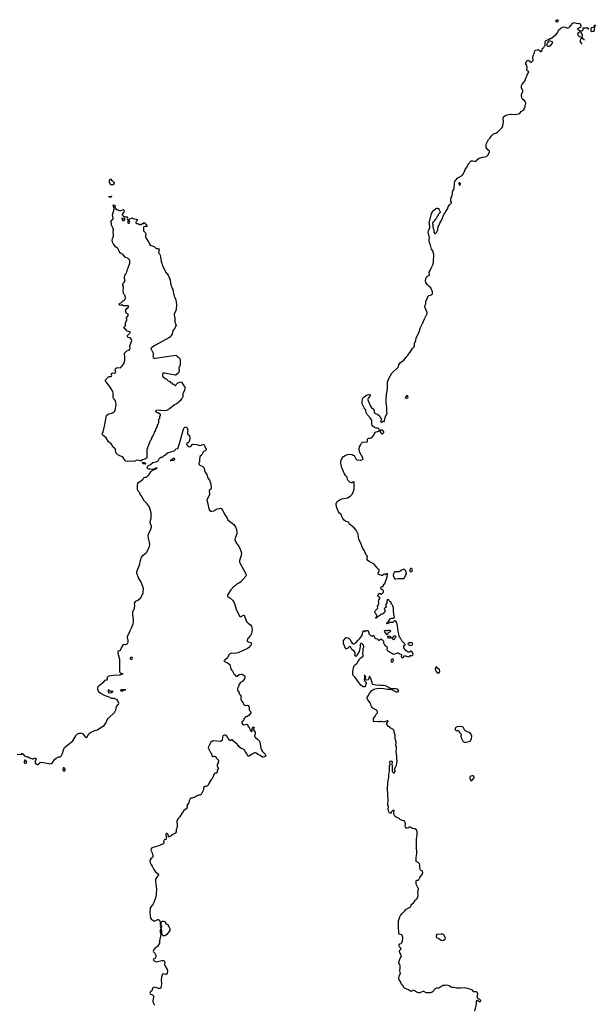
# Model space of a CAD drawing. Header units: inches. Extents: x 1793664 to 1898134, y 335751 to 468181.
# Tile 20 of 33: x 1883633 to 1898134, y 376170 to 400965. Entities that reach past the tile are written whole.
import ezdxf

# ---------------------------------------------------------------- set-up
doc = ezdxf.new("R2010")
doc.units = ezdxf.units.IN
doc.header["$MEASUREMENT"] = 0
for name, color, linetype in [('B8387', 7, 'Continuous'), ('B8388', 7, 'Continuous'), ('B8389', 7, 'Continuous'), ('B8397', 7, 'Continuous'), ('B8398', 7, 'Continuous'), ('B8399', 7, 'Continuous'), ('B8490', 7, 'Continuous')]:
    doc.layers.add(name, color=color, linetype=linetype)

msp = doc.modelspace()

# ---------------------------------------------------------------- linework, layer by layer
at = {"layer": 'B8387', "color": 6, "elevation": 200}
msp.add_lwpolyline([(1886961, 380000), (1886968, 379988), (1886991, 379910), (1886987, 379890), (1886975, 379870), (1886936, 379830), (1886915, 379790), (1886910, 379770), (1886917, 379737), (1886938, 379698), (1886972, 379652), (1887010, 379561), (1887056, 379510), (1887131, 379450), (1887130, 379430), (1887069, 379350), (1887058, 379322), (1887054, 379270), (1887062, 379190), (1887073, 379130), (1887076, 379076), (1887074, 378946), (1887061, 378879), (1887013, 378730), (1886997, 378703), (1886944, 378636), (1886924, 378590), (1886908, 378490), (1886919, 378390), (1886927, 378353), (1886937, 378330), (1886951, 378310), (1886985, 378285), (1887010, 378276), (1887046, 378274), (1887110, 378306), (1887130, 378303), (1887146, 378290), (1887161, 378270), (1887174, 378230), (1887174, 378190), (1887182, 378170), (1887171, 378149), (1887185, 378090), (1887183, 378057), (1887170, 378034), (1887168, 378010), (1887170, 377987), (1887184, 377964), (1887187, 377930), (1887154, 377770), (1887153, 377710), (1887133, 377670), (1887103, 377630), (1887081, 377610), (1887045, 377590), (1887012, 377548), (1887004, 377530), (1886998, 377510), (1887006, 377490), (1887039, 377459), (1887050, 377444), (1887067, 377390), (1887066, 377370), (1887056, 377344), (1887035, 377325), (1887007, 377310), (1886998, 377290), (1887030, 377256), (1887050, 377245), (1887070, 377242), (1887210, 377275), (1887250, 377271), (1887270, 377262), (1887283, 377250), (1887290, 377230), (1887283, 377170), (1887286, 377150), (1887350, 377050), (1887357, 377010), (1887350, 376954), (1887333, 376927), (1887310, 376922), (1887270, 376933), (1887246, 376934), (1887234, 376926), (1887224, 376910), (1887207, 376850), (1887200, 376790), (1887203, 376690), (1887190, 376589), (1887170, 376569), (1887130, 376567), (1887050, 376599), (1887010, 376591), (1886979, 376570), (1886969, 376550), (1886958, 376510), (1886930, 376489), (1886919, 376470), (1886913, 376450), (1886921, 376430), (1886982, 376410), (1887006, 376386), (1887006, 376350), (1886994, 376306), (1886985, 376250), (1886988, 376230), (1887010, 376179), (1887028, 376150)], dxfattribs=at)
msp.add_lwpolyline([(1887290, 377894), (1887250, 377895), (1887229, 377910), (1887217, 377950), (1887212, 378012), (1887199, 378070), (1887214, 378130), (1887209, 378150), (1887195, 378170), (1887195, 378225), (1887210, 378252), (1887230, 378265), (1887264, 378264), (1887294, 378250), (1887318, 378198), (1887350, 378192), (1887371, 378171), (1887372, 378150), (1887402, 378110), (1887417, 378077), (1887416, 378030), (1887336, 377930), (1887310, 377905)], close=True, dxfattribs=at)
at = {"layer": 'B8388', "color": 6, "elevation": 200}
for points in [[(1883566, 382466), (1883670, 382462), (1883686, 382470), (1883686, 382490), (1883690, 382494), (1883698, 382478), (1883710, 382474), (1883751, 382431), (1883770, 382418), (1883810, 382405), (1883850, 382405), (1883890, 382378), (1883950, 382351), (1883970, 382351), (1884009, 382371), (1884034, 382370), (1884044, 382364), (1884051, 382351), (1884023, 382297), (1884019, 382270), (1884024, 382250), (1884037, 382230), (1884070, 382205), (1884092, 382208), (1884150, 382259), (1884170, 382266), (1884275, 382255), (1884414, 382226), (1884450, 382245), (1884470, 382265), (1884520, 382340), (1884549, 382370), (1884610, 382398), (1884650, 382402), (1884686, 382434), (1884713, 382487), (1884733, 382567), (1884766, 382634), (1884972, 382808), (1884994, 382850), (1885049, 382930), (1885054, 382946), (1885090, 382982), (1885130, 382996), (1885190, 382998), (1885210, 382992), (1885224, 382984), (1885245, 382950), (1885290, 382901), (1885310, 382891), (1885330, 382906), (1885377, 382983), (1885421, 383019), (1885503, 383057), (1885590, 383084), (1885664, 383136), (1885764, 383190), (1885810, 383265), (1885838, 383330), (1885863, 383370), (1885900, 383410), (1885996, 383490), (1886020, 383520), (1886052, 383588), (1886066, 383610), (1886072, 383630), (1886066, 383650), (1886072, 383670), (1886126, 383730), (1886129, 383750), (1886109, 383810), (1886090, 383835), (1886057, 383857), (1886010, 383869), (1885970, 383869), (1885950, 383875), (1885890, 383902), (1885790, 383937), (1885677, 383997), (1885644, 384024), (1885619, 384059), (1885601, 384101), (1885599, 384130), (1885609, 384170), (1885641, 384210), (1885749, 384290), (1885790, 384334), (1885810, 384343), (1885830, 384338), (1885836, 384344), (1885846, 384370), (1885849, 384410), (1885868, 384432), (1885890, 384439), (1885990, 384456), (1886150, 384468), (1886238, 384490), (1886190, 384499), (1886164, 384524), (1886158, 384538), (1886156, 384650), (1886160, 384730), (1886154, 384854), (1886142, 384910), (1886123, 384970), (1886113, 385027), (1886113, 385050), (1886130, 385075), (1886173, 385090), (1886186, 385130), (1886251, 385229), (1886270, 385242), (1886310, 385233), (1886330, 385236), (1886350, 385254), (1886358, 385270), (1886366, 385290), (1886367, 385330), (1886347, 385407), (1886350, 385430), (1886366, 385474), (1886397, 385530), (1886416, 385584), (1886461, 385670), (1886490, 385750), (1886496, 385804), (1886496, 385864), (1886480, 385970), (1886480, 386010), (1886486, 386050), (1886525, 386150), (1886532, 386208), (1886528, 386272), (1886541, 386299), (1886560, 386320), (1886612, 386350), (1886680, 386400), (1886730, 386490), (1886744, 386530), (1886750, 386630), (1886739, 386690), (1886690, 386797), (1886622, 386910), (1886588, 387030), (1886587, 387070), (1886650, 387230), (1886673, 387350), (1886704, 387430), (1886742, 387478), (1886830, 387550), (1886895, 387670), (1886907, 387707), (1886908, 387750), (1886902, 387810), (1886875, 387910), (1886871, 387970), (1886877, 388010), (1886941, 388139), (1886954, 388186), (1886952, 388210), (1886926, 388270), (1886921, 388310), (1886927, 388350), (1886944, 388410), (1886947, 388510), (1886942, 388550), (1886906, 388690), (1886844, 388770), (1886768, 388848), (1886690, 388979), (1886678, 388990), (1886656, 389050), (1886614, 389094), (1886602, 389130), (1886605, 389185), (1886597, 389250), (1886610, 389281), (1886630, 389310), (1886714, 389370), (1886732, 389388), (1886743, 389410), (1886770, 389436), (1886790, 389444), (1886830, 389445), (1886892, 389510), (1886940, 389580), (1886983, 389617), (1886994, 389626), (1887013, 389630), (1887020, 389640), (1887059, 389650), (1887060, 389660), (1887099, 389670), (1887090, 389679), (1887070, 389675), (1887058, 389670), (1887060, 389660), (1887050, 389662), (1887006, 389650), (1886999, 389641), (1886990, 389639), (1886910, 389643), (1886890, 389648), (1886870, 389655), (1886850, 389670), (1886846, 389686), (1886854, 389710), (1886870, 389730), (1886930, 389765), (1886990, 389811), (1887070, 389827), (1887108, 389850), (1887127, 389870), (1887157, 389923), (1887168, 389932), (1887190, 389945), (1887230, 389950), (1887283, 389997), (1887291, 390000)], [(1886834, 390000), (1886834, 389930), (1886818, 389922), (1886814, 389910), (1886790, 389908), (1886730, 389882), (1886690, 389859), (1886670, 389855), (1886643, 389863), (1886590, 389870), (1886570, 389867), (1886530, 389850), (1886490, 389843), (1886410, 389845), (1886350, 389836), (1886310, 389844), (1886280, 389870), (1886238, 389938), (1886218, 389958), (1886125, 390000)], [(1888213, 390000), (1888178, 389970), (1888171, 389950), (1888164, 389896), (1888167, 389830), (1888148, 389790), (1888148, 389770), (1888170, 389745), (1888250, 389714), (1888270, 389691), (1888279, 389670), (1888288, 389612), (1888303, 389570), (1888346, 389510), (1888369, 389429), (1888380, 389410), (1888412, 389372), (1888452, 389270), (1888458, 389170), (1888454, 389150), (1888444, 389136), (1888409, 389110), (1888404, 389090), (1888418, 389030), (1888416, 389010), (1888392, 388950), (1888350, 388870), (1888353, 388830), (1888371, 388770), (1888394, 388650), (1888404, 388630), (1888425, 388605), (1888450, 388592), (1888470, 388587), (1888521, 388599), (1888572, 388630), (1888610, 388646), (1888670, 388659), (1888690, 388660), (1888710, 388653), (1888750, 388607), (1888796, 388510), (1888850, 388430), (1888880, 388370), (1888926, 388326), (1888987, 388290), (1889030, 388250), (1889070, 388190), (1889098, 388130), (1889107, 388050), (1889102, 388018), (1889062, 387910), (1889057, 387877), (1889060, 387850), (1889090, 387792), (1889162, 387690), (1889206, 387590), (1889220, 387530), (1889215, 387470), (1889173, 387350), (1889174, 387310), (1889196, 387250), (1889325, 387030), (1889340, 386990), (1889338, 386970), (1889329, 386950), (1889202, 386810), (1889170, 386787), (1889110, 386755), (1889066, 386714), (1889018, 386682), (1888950, 386610), (1888880, 386490), (1888872, 386470), (1888870, 386450), (1888879, 386430), (1888950, 386387), (1888990, 386349), (1889020, 386310), (1889054, 386234), (1889089, 386110), (1889180, 385940), (1889191, 385931), (1889210, 385936), (1889270, 385973), (1889290, 385967), (1889350, 385808), (1889387, 385770), (1889459, 385719), (1889474, 385694), (1889483, 385663), (1889486, 385610), (1889475, 385510), (1889450, 385460), (1889389, 385391), (1889375, 385370), (1889364, 385330), (1889370, 385308), (1889390, 385294), (1889450, 385280), (1889465, 385270), (1889473, 385250), (1889468, 385230), (1889452, 385210), (1889394, 385146), (1889370, 385126), (1889137, 385023), (1889050, 385002), (1888970, 385010), (1888950, 385006), (1888930, 384995), (1888905, 384970), (1888864, 384896), (1888802, 384838), (1888787, 384830), (1888778, 384810), (1888810, 384791), (1888871, 384771), (1888931, 384731), (1888956, 384610), (1888997, 384557), (1889007, 384530), (1889030, 384492), (1889050, 384464), (1889070, 384446), (1889090, 384437), (1889110, 384437), (1889166, 384474), (1889210, 384484), (1889230, 384481), (1889265, 384465), (1889286, 384450), (1889303, 384430), (1889307, 384390), (1889297, 384363), (1889251, 384309), (1889199, 384270), (1889165, 384230), (1889135, 384150), (1889123, 384130), (1889116, 384110), (1889117, 384090), (1889128, 384068), (1889151, 384050), (1889165, 383990), (1889187, 383967), (1889200, 383940), (1889206, 383910), (1889206, 383846), (1889218, 383810), (1889260, 383760), (1889283, 383723), (1889306, 383706), (1889330, 383698), (1889370, 383702), (1889390, 383692), (1889405, 383670), (1889411, 383650), (1889412, 383590), (1889422, 383570), (1889445, 383545), (1889452, 383530), (1889452, 383510), (1889410, 383448), (1889370, 383422), (1889346, 383414), (1889310, 383389), (1889291, 383370), (1889276, 383344), (1889270, 383306), (1889230, 383286), (1889227, 383250), (1889250, 383222), (1889270, 383212), (1889330, 383214), (1889350, 383222), (1889370, 383214), (1889391, 383170), (1889412, 383150), (1889422, 383130), (1889430, 383094), (1889453, 383073), (1889454, 383050), (1889470, 383034), (1889486, 383050), (1889489, 383111), (1889509, 383151), (1889530, 383154), (1889538, 383130), (1889524, 383096), (1889524, 383084), (1889538, 383058), (1889566, 383026), (1889561, 382970), (1889548, 382930), (1889551, 382910), (1889570, 382885), (1889627, 382847), (1889673, 382793), (1889684, 382770), (1889707, 382627), (1889716, 382590), (1889750, 382535), (1889799, 382490), (1889815, 382470), (1889831, 382429), (1889825, 382415), (1889798, 382402), (1889770, 382395), (1889750, 382397), (1889692, 382432), (1889650, 382450), (1889590, 382495), (1889570, 382503), (1889550, 382503), (1889470, 382464), (1889410, 382419), (1889390, 382415), (1889370, 382438), (1889362, 382470), (1889319, 382530), (1889289, 382589), (1889250, 382604), (1889227, 382607), (1889201, 382621), (1889166, 382650), (1889124, 382710), (1889037, 382777), (1888990, 382834), (1888970, 382829), (1888950, 382815), (1888930, 382815), (1888882, 382862), (1888850, 382924), (1888810, 382949), (1888790, 382949), (1888770, 382942), (1888751, 382929), (1888742, 382898), (1888731, 382810), (1888694, 382790), (1888510, 382802), (1888490, 382795), (1888452, 382770), (1888430, 382738), (1888390, 382658), (1888384, 382630), (1888387, 382610), (1888441, 382510), (1888463, 382483), (1888470, 382427), (1888490, 382409), (1888513, 382407), (1888530, 382415), (1888555, 382415), (1888570, 382405), (1888590, 382372), (1888620, 382340), (1888634, 382330), (1888640, 382320), (1888642, 382290), (1888632, 382270), (1888632, 382248), (1888612, 382210), (1888611, 382170), (1888642, 382110), (1888630, 382102), (1888611, 382070), (1888605, 382030), (1888610, 382006), (1888594, 381990), (1888570, 381988), (1888544, 381976), (1888521, 381959), (1888491, 381869), (1888458, 381830), (1888405, 381750), (1888382, 381690), (1888365, 381675), (1888330, 381655), (1888305, 381655), (1888286, 381646), (1888274, 381646), (1888264, 381604), (1888262, 381570), (1888204, 381456), (1888170, 381438), (1888130, 381438), (1888114, 381430), (1888104, 381416), (1888080, 381400), (1888030, 381378), (1888010, 381378), (1887977, 381363), (1887950, 381358), (1887930, 381346), (1887904, 381296), (1887905, 381270), (1887896, 381250), (1887846, 381170), (1887852, 381130), (1887826, 381094), (1887770, 381048), (1887745, 381010), (1887725, 380990), (1887665, 380895), (1887625, 380850), (1887598, 380810), (1887591, 380789), (1887591, 380751), (1887603, 380723), (1887602, 380650), (1887593, 380607), (1887576, 380570), (1887571, 380550), (1887571, 380510), (1887562, 380490), (1887545, 380475), (1887491, 380449), (1887451, 380409), (1887430, 380408), (1887408, 380388), (1887366, 380390), (1887378, 380402), (1887374, 380450), (1887350, 380474), (1887326, 380474), (1887312, 380450), (1887312, 380430), (1887322, 380410), (1887325, 380350), (1887311, 380309), (1887290, 380318), (1887270, 380306), (1887258, 380270), (1887265, 380230), (1887252, 380210), (1887191, 380189), (1887137, 380163), (1886958, 380110), (1886934, 380050), (1886961, 380000)]]:
    msp.add_lwpolyline(points, dxfattribs=at)
for points in [[(1886790, 389775), (1886750, 389784), (1886734, 389790), (1886729, 389811), (1886743, 389817), (1886770, 389813), (1886812, 389792), (1886810, 389786)], [(1887535, 389915), (1887510, 389914), (1887460, 389880), (1887428, 389868), (1887443, 389863), (1887490, 389869), (1887510, 389872), (1887530, 389887), (1887538, 389910)], [(1886450, 384911), (1886430, 384904), (1886415, 384890), (1886415, 384870), (1886430, 384858), (1886450, 384855), (1886466, 384870), (1886471, 384890), (1886463, 384903)], [(1885870, 384089), (1885862, 384070), (1885860, 384050), (1885863, 384030), (1885870, 384021), (1885890, 384012), (1885950, 384026), (1885968, 384030), (1885975, 384045), (1885986, 384050), (1885930, 384049), (1885910, 384057), (1885890, 384077)], [(1886293, 384093), (1886194, 384090), (1886162, 384070), (1886190, 384062), (1886230, 384067), (1886248, 384070), (1886260, 384080), (1886306, 384090)], [(1883770, 382324), (1883748, 382292), (1883742, 382270), (1883743, 382250), (1883770, 382239), (1883790, 382244), (1883801, 382250), (1883812, 382272), (1883792, 382312)], [(1884732, 382128), (1884724, 382090), (1884728, 382050), (1884750, 382043), (1884770, 382058), (1884775, 382070), (1884775, 382090), (1884750, 382124)]]:
    msp.add_lwpolyline(points, close=True, dxfattribs=at)
at = {"layer": 'B8389', "color": 6, "elevation": 200}
for points in [[(1885930, 396808), (1885910, 396826), (1885898, 396870), (1885895, 396910), (1885910, 396954), (1885930, 396952), (1885944, 396924), (1885972, 396910), (1885992, 396890), (1885994, 396870), (1886012, 396852), (1886012, 396830), (1885990, 396808)], [(1885890, 396498), (1885878, 396510), (1885890, 396516), (1885938, 396518), (1885953, 396513), (1885950, 396509), (1885930, 396498)], [(1886210, 395966), (1886204, 395956), (1886211, 395930), (1886230, 395911), (1886250, 395906), (1886268, 395912), (1886286, 395930), (1886278, 395950), (1886250, 395962)], [(1886390, 395906), (1886358, 395902), (1886354, 395890), (1886354, 395850), (1886370, 395842), (1886390, 395845), (1886398, 395850), (1886406, 395870)]]:
    msp.add_lwpolyline(points, close=True, dxfattribs=at)
for points in [[(1886125, 390000), (1886102, 390010), (1886067, 390050), (1886058, 390070), (1886047, 390130), (1886035, 390155), (1885990, 390201), (1885958, 390258), (1885940, 390280), (1885870, 390334), (1885815, 390435), (1885738, 390490), (1885716, 390510), (1885712, 390530), (1885739, 390590), (1885768, 390730), (1885781, 390770), (1885821, 390999), (1885827, 391010), (1885865, 391035), (1885975, 391065), (1886012, 391088), (1886028, 391110), (1886035, 391130), (1886061, 391270), (1886057, 391337), (1886047, 391367), (1885997, 391430), (1885989, 391450), (1885987, 391490), (1885992, 391550), (1885990, 391570), (1885978, 391598), (1885941, 391670), (1885915, 391710), (1885792, 391870), (1885789, 391890), (1885871, 391969), (1885890, 391978), (1885930, 391976), (1885950, 391986), (1885954, 392010), (1885946, 392030), (1885945, 392050), (1885950, 392057), (1885970, 392068), (1886010, 392060), (1886030, 392062), (1886045, 392070), (1886054, 392090), (1886038, 392150), (1886045, 392170), (1886061, 392190), (1886090, 392206), (1886170, 392201), (1886258, 392302), (1886282, 392390), (1886284, 392470), (1886270, 392551), (1886277, 392570), (1886332, 392628), (1886390, 392646), (1886412, 392668), (1886414, 392690), (1886404, 392730), (1886404, 392750), (1886458, 392890), (1886453, 392910), (1886435, 392935), (1886410, 392951), (1886370, 392962), (1886359, 392970), (1886350, 392990), (1886350, 393010), (1886357, 393023), (1886412, 393068), (1886419, 393090), (1886416, 393096), (1886404, 393104), (1886344, 393124), (1886304, 393164), (1886269, 393190), (1886256, 393210), (1886290, 393250), (1886300, 393270), (1886299, 393330), (1886308, 393351), (1886328, 393372), (1886335, 393390), (1886330, 393410), (1886328, 393450), (1886372, 393530), (1886369, 393550), (1886330, 393566), (1886311, 393590), (1886304, 393610), (1886303, 393637), (1886310, 393656), (1886341, 393699), (1886375, 393725), (1886376, 393750), (1886370, 393756), (1886350, 393763), (1886250, 393759), (1886210, 393783), (1886190, 393779), (1886170, 393769), (1886153, 393773), (1886141, 393790), (1886137, 393810), (1886197, 393843), (1886247, 393890), (1886272, 393908), (1886290, 393930), (1886295, 393945), (1886299, 393970), (1886292, 394012), (1886285, 394025), (1886255, 394050), (1886246, 394070), (1886239, 394150), (1886248, 394192), (1886249, 394229), (1886231, 394290), (1886240, 394330), (1886250, 394345), (1886274, 394366), (1886287, 394390), (1886270, 394449), (1886270, 394470), (1886290, 394546), (1886316, 394570), (1886343, 394637), (1886350, 394678), (1886406, 394830), (1886412, 394870), (1886410, 394890), (1886399, 394919), (1886370, 394950), (1886290, 394985), (1886240, 395040), (1886168, 395090), (1886135, 395130), (1886115, 395195), (1886095, 395215), (1886048, 395248), (1886017, 395297), (1885986, 395330), (1885970, 395365), (1885966, 395410), (1885970, 395445), (1885999, 395510), (1885999, 395559), (1885988, 395610), (1885998, 395670), (1885983, 395723), (1885952, 395770), (1885945, 395790), (1885950, 395830), (1885929, 395890), (1885941, 395910), (1885976, 395944), (1885990, 395970), (1885970, 396050), (1886009, 396190), (1886004, 396244), (1885989, 396290), (1886010, 396302), (1886032, 396290), (1886031, 396250), (1886045, 396210), (1886083, 396183), (1886150, 396158), (1886190, 396161), (1886210, 396171), (1886250, 396182), (1886257, 396177), (1886262, 396162), (1886256, 396130), (1886220, 396080), (1886216, 396070), (1886218, 396050), (1886242, 396022), (1886270, 396003), (1886338, 395998), (1886350, 395992), (1886352, 395968), (1886342, 395950), (1886350, 395934), (1886390, 395934), (1886406, 395950), (1886446, 395970), (1886470, 395971), (1886490, 395958), (1886511, 395951), (1886570, 395942), (1886594, 395930), (1886593, 395907), (1886570, 395886), (1886562, 395870), (1886562, 395850), (1886573, 395833), (1886610, 395834), (1886630, 395814), (1886652, 395812), (1886662, 395802), (1886670, 395802), (1886688, 395812), (1886710, 395814), (1886728, 395832), (1886750, 395834), (1886770, 395854), (1886792, 395830), (1886810, 395818), (1886831, 395790), (1886835, 395765), (1886832, 395750), (1886818, 395758), (1886790, 395759), (1886762, 395750), (1886751, 395730), (1886751, 395650), (1886757, 395637), (1886790, 395602), (1886811, 395570), (1886805, 395510), (1886805, 395490), (1886811, 395470), (1886878, 395370), (1886891, 395331), (1886922, 395290), (1887019, 395250), (1887070, 395203), (1887110, 395199), (1887130, 395191), (1887143, 395170), (1887131, 395091), (1887151, 395070), (1887170, 395034), (1887193, 394873), (1887213, 394830), (1887230, 394770), (1887263, 394710), (1887287, 394647), (1887326, 394586), (1887373, 394533), (1887410, 394452), (1887424, 394410), (1887433, 394330), (1887455, 394250), (1887470, 394211), (1887492, 394170), (1887500, 394110), (1887526, 394006), (1887538, 393970), (1887568, 393910), (1887584, 393790), (1887576, 393670), (1887570, 393642), (1887527, 393553), (1887523, 393530), (1887539, 393450), (1887539, 393359), (1887569, 393290), (1887571, 393270), (1887549, 393230), (1887540, 393190), (1887508, 393152), (1887495, 393130), (1887472, 393050), (1887445, 393010), (1887430, 392977), (1887391, 392950), (1887051, 392770), (1886985, 392730), (1886958, 392710), (1886942, 392690), (1886934, 392670), (1886950, 392654), (1886992, 392570), (1886992, 392492), (1886985, 392465), (1886994, 392450), (1887024, 392444), (1887055, 392445), (1887510, 392511), (1887570, 392514), (1887590, 392503), (1887614, 392474), (1887658, 392438), (1887666, 392426), (1887673, 392393), (1887677, 392290), (1887674, 392266), (1887645, 392190), (1887649, 392130), (1887631, 392069), (1887570, 392010), (1887550, 392010), (1887323, 392057), (1887290, 392062), (1887260, 392060), (1887234, 392050), (1887234, 391990), (1887294, 391930), (1887334, 391910), (1887374, 391870), (1887414, 391850), (1887434, 391830), (1887474, 391810), (1887494, 391790), (1887534, 391770), (1887550, 391754), (1887570, 391754), (1887582, 391790), (1887621, 391819), (1887670, 391840), (1887690, 391843), (1887710, 391836), (1887730, 391810), (1887767, 391747), (1887797, 391710), (1887799, 391699), (1887795, 391670), (1887778, 391610), (1887741, 391550), (1887742, 391470), (1887722, 391430), (1887710, 391418), (1887677, 391363), (1887632, 391330), (1887623, 391317), (1887577, 391283), (1887530, 391269), (1887410, 391168), (1887330, 391126), (1887290, 391119), (1887190, 391122), (1887170, 391128), (1887070, 391126), (1887054, 391110), (1887058, 391098), (1887073, 391093), (1887090, 391074), (1887110, 391074), (1887130, 391054), (1887153, 391053), (1887158, 391038), (1887174, 391030), (1887174, 390990), (1887158, 390982), (1887154, 390970), (1887154, 390910), (1887138, 390902), (1887134, 390890), (1887134, 390810), (1887118, 390802), (1887113, 390767), (1887098, 390762), (1887094, 390750), (1887094, 390710), (1887078, 390702), (1887074, 390670), (1887058, 390662), (1887052, 390610), (1887038, 390602), (1887024, 390576), (1887013, 390547), (1887012, 390530), (1886993, 390507), (1886990, 390486), (1886964, 390456), (1886953, 390427), (1886952, 390410), (1886933, 390387), (1886930, 390366), (1886913, 390347), (1886912, 390328), (1886894, 390310), (1886894, 390290), (1886884, 390276), (1886874, 390250), (1886874, 390230), (1886854, 390210), (1886854, 390170), (1886834, 390150), (1886834, 390000)], [(1887291, 390000), (1887315, 390010), (1887341, 390039), (1887377, 390063), (1887534, 390110), (1887550, 390126), (1887566, 390154), (1887616, 390170), (1887661, 390290), (1887757, 390650), (1887773, 390687), (1887790, 390705), (1887810, 390711), (1887830, 390707), (1887850, 390684), (1887867, 390630), (1887860, 390570), (1887862, 390550), (1887870, 390530), (1887907, 390490), (1887923, 390430), (1887914, 390370), (1887895, 390325), (1887886, 390314), (1887870, 390309), (1887845, 390290), (1887832, 390270), (1887854, 390254), (1887871, 390230), (1887890, 390215), (1887910, 390211), (1887941, 390219), (1887954, 390226), (1887978, 390270), (1887990, 390275), (1888094, 390270), (1888170, 390245), (1888206, 390250), (1888230, 390261), (1888264, 390264), (1888277, 390257), (1888285, 390245), (1888305, 390190), (1888331, 390150), (1888331, 390129), (1888325, 390115), (1888315, 390105), (1888265, 390095), (1888225, 390010), (1888213, 390000)]]:
    msp.add_lwpolyline(points, dxfattribs=at)
at = {"layer": 'B8397', "color": 6, "elevation": 200}
msp.add_lwpolyline([(1895099, 376001), (1895138, 376182), (1895143, 376250), (1895150, 376266), (1895170, 376271), (1895210, 376244), (1895230, 376238), (1895252, 376250), (1895249, 376270), (1895226, 376290), (1895177, 376317), (1895165, 376330), (1895160, 376350), (1895174, 376430), (1895170, 376450), (1895159, 376470), (1895130, 376485), (1895090, 376483), (1895070, 376487), (1895030, 376531), (1894911, 376571), (1894830, 376584), (1894750, 376574), (1894636, 376576), (1894570, 376592), (1894517, 376597), (1894490, 376610), (1894450, 376639), (1894430, 376646), (1894390, 376650), (1894350, 376642), (1894290, 376641), (1894190, 376573), (1894136, 376576), (1894110, 376570), (1894064, 376530), (1894061, 376510), (1894046, 376490), (1894024, 376476), (1893970, 376458), (1893870, 376463), (1893810, 376493), (1893790, 376491), (1893710, 376456), (1893690, 376457), (1893630, 376480), (1893590, 376510), (1893570, 376518), (1893550, 376521), (1893530, 376514), (1893510, 376499), (1893490, 376494), (1893478, 376498), (1893430, 376538), (1893330, 376575), (1893311, 376591), (1893292, 376632), (1893247, 376687), (1893230, 376742), (1893192, 376790), (1893182, 376810), (1893193, 376890), (1893223, 376950), (1893211, 377011), (1893221, 377090), (1893222, 377142), (1893210, 377170), (1893185, 377205), (1893184, 377230), (1893218, 377330), (1893248, 377372), (1893244, 377410), (1893209, 377470), (1893201, 377510), (1893208, 377532), (1893230, 377551), (1893241, 377570), (1893229, 377590), (1893208, 377608), (1893201, 377621), (1893194, 377650), (1893195, 377670), (1893209, 377690), (1893239, 377701), (1893261, 377719), (1893277, 377770), (1893284, 377824), (1893282, 377850), (1893266, 377910), (1893258, 377918), (1893197, 377937), (1893187, 377947), (1893182, 377962), (1893173, 378130), (1893179, 378270), (1893207, 378370), (1893227, 378410), (1893256, 378450), (1893290, 378484), (1893338, 378522), (1893350, 378550), (1893365, 378570), (1893467, 378613), (1893489, 378630), (1893493, 378670), (1893509, 378690), (1893558, 378722), (1893606, 378790), (1893645, 378835), (1893668, 378910), (1893667, 378993), (1893677, 379070), (1893664, 379110), (1893619, 379199), (1893620, 379280), (1893627, 379293), (1893664, 379296), (1893686, 379314), (1893702, 379350), (1893727, 379390), (1893783, 379450), (1893787, 379490), (1893781, 379510), (1893768, 379528), (1893730, 379550), (1893721, 379561), (1893715, 379630), (1893715, 379675), (1893704, 379710), (1893670, 379740), (1893636, 379756), (1893625, 379770), (1893621, 379790), (1893624, 379870), (1893635, 379970), (1893635, 380000)], dxfattribs=at)
msp.add_lwpolyline([(1894290, 377937), (1894250, 377937), (1894134, 377926), (1894134, 377914), (1894125, 377890), (1894125, 377870), (1894132, 377850), (1894190, 377826), (1894250, 377784), (1894290, 377779), (1894310, 377786), (1894351, 377809), (1894357, 377830), (1894330, 377909), (1894310, 377932)], close=True, dxfattribs=at)
at = {"layer": 'B8398', "color": 6, "elevation": 200}
for points in [[(1893635, 380000), (1893634, 380050), (1893624, 380110), (1893629, 380130), (1893629, 380330), (1893648, 380430), (1893648, 380510), (1893630, 380566), (1893590, 380588), (1893530, 380595), (1893510, 380602), (1893470, 380629), (1893450, 380629), (1893426, 380614), (1893395, 380605), (1893369, 380609), (1893349, 380629), (1893346, 380666), (1893352, 380710), (1893341, 380750), (1893323, 380783), (1893310, 380793), (1893279, 380799), (1893230, 380819), (1893189, 380849), (1893121, 380881), (1893096, 380896), (1893082, 380910), (1893055, 380955), (1893056, 381004), (1893066, 381030), (1893066, 381050), (1893050, 381058), (1893034, 381050), (1892994, 381010), (1892994, 380990), (1892990, 380986), (1892950, 380986), (1892925, 381030), (1892917, 381090), (1892924, 381150), (1892910, 381190), (1892915, 381330), (1892901, 381590), (1892908, 381750), (1892922, 381850), (1892932, 381888), (1892932, 381950), (1892947, 382050), (1892950, 382170), (1892966, 382214), (1892961, 382270), (1892970, 382292), (1892990, 382305), (1893011, 382291), (1893016, 382270), (1893005, 382230), (1893005, 382210), (1893018, 382170), (1893018, 382050), (1893026, 382026), (1893050, 382002), (1893070, 382002), (1893088, 382032), (1893089, 382050), (1893079, 382090), (1893082, 382110), (1893129, 382190), (1893142, 382290), (1893134, 382354), (1893135, 382430), (1893129, 382450), (1893129, 382490), (1893119, 382530), (1893129, 382610), (1893122, 382630), (1893122, 382650), (1893108, 382672), (1893108, 382710), (1893115, 382730), (1893115, 382770), (1893099, 382830), (1893094, 382870), (1893095, 382950), (1893079, 382990), (1893069, 383049), (1893058, 383070), (1893035, 383095), (1892980, 383120), (1892969, 383129), (1892950, 383158), (1892930, 383168), (1892906, 383170), (1892906, 383190), (1892886, 383210), (1892886, 383250), (1892903, 383277), (1892918, 383290), (1892907, 383307), (1892890, 383308), (1892852, 383288), (1892810, 383279), (1892780, 383280), (1892748, 383288), (1892730, 383289), (1892710, 383282), (1892670, 383282), (1892650, 383289), (1892547, 383287), (1892542, 383350), (1892549, 383370), (1892588, 383430), (1892610, 383474), (1892646, 383510), (1892647, 383533), (1892630, 383568), (1892609, 383589), (1892530, 383629), (1892495, 383670), (1892484, 383690), (1892469, 383750), (1892439, 383799), (1892400, 383840), (1892389, 383870), (1892390, 383894), (1892410, 383942), (1892450, 384011), (1892504, 384076), (1892557, 384103), (1892630, 384127), (1892690, 384131), (1892810, 384121), (1892890, 384105), (1892984, 384104), (1893000, 384100), (1893088, 384048), (1893110, 384043), (1893150, 384041), (1893170, 384046), (1893175, 384050), (1893175, 384070), (1893147, 384107), (1893110, 384114), (1893014, 384114), (1892978, 384118), (1892969, 384130), (1892935, 384150), (1892850, 384189), (1892790, 384199), (1892730, 384197), (1892690, 384204), (1892650, 384199), (1892530, 384222), (1892518, 384230), (1892515, 384270), (1892490, 384346), (1892450, 384426), (1892438, 384422), (1892423, 384357), (1892410, 384342), (1892390, 384334), (1892363, 384343), (1892353, 384353), (1892348, 384370), (1892353, 384410), (1892330, 384453), (1892314, 384450), (1892319, 384439), (1892323, 384390), (1892311, 384350), (1892328, 384308), (1892358, 384270), (1892362, 384250), (1892342, 384210), (1892342, 384190), (1892330, 384169), (1892290, 384169), (1892230, 384207), (1892150, 384305), (1892120, 384360), (1892083, 384403), (1892050, 384432), (1892037, 384450), (1892026, 384490), (1892024, 384550), (1892045, 384645), (1892070, 384707), (1892090, 384731), (1892135, 384765), (1892150, 384794), (1892176, 384824), (1892204, 384876), (1892278, 384930), (1892282, 384950), (1892279, 385010), (1892289, 385070), (1892289, 385130), (1892302, 385170), (1892295, 385210), (1892250, 385255), (1892230, 385258), (1892222, 385250), (1892212, 385228), (1892211, 385170), (1892195, 385090), (1892183, 385057), (1892141, 384990), (1892110, 384928), (1892090, 384929), (1892074, 384970), (1892085, 384995), (1892086, 385010), (1892079, 385039), (1892061, 385061), (1892003, 385103), (1891968, 385168), (1891950, 385178), (1891930, 385172), (1891890, 385131), (1891870, 385120), (1891850, 385125), (1891844, 385130), (1891821, 385170), (1891806, 385226), (1891792, 385250), (1891792, 385328), (1891850, 385402), (1891870, 385405), (1891910, 385398), (1891930, 385386), (1891950, 385366), (1891989, 385289), (1892006, 385266), (1892030, 385250), (1892047, 385247), (1892070, 385253), (1892103, 385277), (1892164, 385336), (1892190, 385376), (1892263, 385457), (1892290, 385574), (1892310, 385574), (1892330, 385554), (1892360, 385580), (1892370, 385585), (1892390, 385585), (1892410, 385571), (1892421, 385550), (1892436, 385490), (1892451, 385471), (1892470, 385456), (1892510, 385442), (1892550, 385462), (1892561, 385430), (1892582, 385402), (1892603, 385383), (1892635, 385370), (1892670, 385337), (1892690, 385343), (1892730, 385376), (1892782, 385342), (1892802, 385310), (1892798, 385270), (1892820, 385220), (1892839, 385199), (1892879, 385179), (1892886, 385166), (1892891, 385151), (1892883, 385110), (1892887, 385090), (1892906, 385070), (1892936, 385056), (1893009, 385009), (1893030, 384999), (1893070, 384991), (1893150, 385022), (1893170, 385022), (1893210, 384996), (1893250, 384982), (1893254, 384974), (1893247, 384930), (1893251, 384911), (1893270, 384897), (1893294, 384906), (1893330, 384948), (1893350, 384948), (1893430, 384923), (1893454, 384926), (1893470, 384954), (1893488, 384952), (1893510, 384942), (1893530, 384951), (1893538, 384962), (1893542, 384990), (1893537, 385010), (1893510, 385052), (1893490, 385060), (1893450, 385042), (1893430, 385042), (1893406, 385050), (1893362, 385082), (1893335, 385110), (1893309, 385149), (1893308, 385192), (1893330, 385214), (1893342, 385218), (1893346, 385230), (1893338, 385250), (1893321, 385261), (1893262, 385322), (1893225, 385390), (1893203, 385423), (1893194, 385450), (1893171, 385570), (1893150, 385701), (1893130, 385775), (1893110, 385815), (1893090, 385829), (1893071, 385829), (1893030, 385789), (1892990, 385782), (1892970, 385788), (1892934, 385786), (1892931, 385769), (1892894, 385750), (1892886, 385750), (1892882, 385770), (1892890, 385782), (1892910, 385802), (1892918, 385802), (1892928, 385812), (1892950, 385854), (1892970, 385874), (1893009, 385891), (1893050, 385895), (1893070, 385906), (1893075, 385925), (1893070, 385959), (1893057, 385997), (1893046, 386086), (1893051, 386150), (1893045, 386170), (1893030, 386214), (1893002, 386250), (1892982, 386302), (1892970, 386306), (1892950, 386326), (1892943, 386343), (1892930, 386358), (1892910, 386368), (1892892, 386350), (1892885, 386325), (1892885, 386290), (1892878, 386270), (1892845, 386230), (1892862, 386190), (1892862, 386170), (1892831, 386149), (1892818, 386130), (1892836, 386070), (1892820, 386040), (1892790, 386008), (1892770, 385998), (1892744, 385996), (1892718, 385982), (1892713, 385967), (1892698, 385962), (1892693, 385947), (1892670, 385946), (1892653, 385927), (1892638, 385922), (1892633, 385907), (1892618, 385902), (1892614, 385890), (1892606, 385890), (1892606, 385910), (1892622, 385918), (1892628, 385950), (1892614, 385994), (1892598, 386010), (1892588, 386030), (1892583, 386057), (1892598, 386090), (1892654, 386146), (1892650, 386194), (1892669, 386230), (1892682, 386270), (1892675, 386330), (1892679, 386350), (1892702, 386390), (1892708, 386410), (1892706, 386426), (1892669, 386429), (1892658, 386450), (1892658, 386470), (1892669, 386491), (1892690, 386512), (1892710, 386511), (1892730, 386498), (1892750, 386501), (1892798, 386550), (1892798, 386570), (1892788, 386590), (1892780, 386600), (1892743, 386623), (1892730, 386646), (1892730, 386654), (1892750, 386691), (1892770, 386692), (1892794, 386706), (1892800, 386740), (1892828, 386770), (1892850, 386814), (1892894, 386930), (1892898, 387010), (1892890, 387018), (1892874, 387010), (1892852, 386988), (1892830, 386998), (1892810, 386998), (1892780, 386980), (1892770, 386966), (1892750, 386966), (1892739, 386979), (1892709, 386989), (1892688, 386990), (1892665, 387005), (1892661, 387030), (1892692, 387088), (1892689, 387110), (1892638, 387158), (1892565, 387250), (1892438, 387318), (1892405, 387345), (1892390, 387370), (1892384, 387410), (1892396, 387450), (1892382, 387470), (1892354, 387494), (1892316, 387590), (1892277, 387650), (1892222, 387802), (1892176, 387876), (1892158, 388010), (1892147, 388047), (1892130, 388078), (1892110, 388110), (1892056, 388170), (1891943, 388263), (1891913, 388313), (1891850, 388331), (1891810, 388363), (1891770, 388407), (1891747, 388450), (1891736, 388496), (1891690, 388539), (1891666, 388570), (1891623, 388670), (1891610, 388713), (1891605, 388755), (1891609, 388790), (1891619, 388810), (1891631, 388830), (1891660, 388850), (1891710, 388879), (1891750, 388895), (1891790, 388908), (1891850, 388914), (1891892, 388928), (1891933, 388947), (1891978, 388982), (1892007, 389013), (1892030, 389050), (1892046, 389094), (1892059, 389150), (1892062, 389210), (1892056, 389270), (1892060, 389310), (1892050, 389329), (1892030, 389327), (1892010, 389303), (1891990, 389301), (1891950, 389319), (1891915, 389350), (1891900, 389370), (1891893, 389390), (1891885, 389445), (1891838, 389490), (1891815, 389530), (1891794, 389590), (1891750, 389676), (1891731, 389750), (1891727, 389810), (1891733, 389870), (1891750, 389913), (1891790, 389963), (1891830, 389993), (1891848, 390000)], [(1892036, 390000), (1892055, 389990), (1892079, 389959), (1892099, 389910), (1892115, 389890), (1892130, 389882), (1892211, 389869), (1892230, 389870), (1892269, 389890), (1892282, 389910), (1892278, 389930), (1892241, 389990), (1892236, 390000)]]:
    msp.add_lwpolyline(points, dxfattribs=at)
for points in [[(1893310, 387128), (1893290, 387122), (1893250, 387102), (1893211, 387069), (1893190, 387064), (1893130, 387064), (1893090, 387057), (1893070, 387049), (1893056, 387030), (1893047, 387007), (1893041, 386970), (1893050, 386942), (1893086, 386886), (1893110, 386884), (1893165, 386895), (1893204, 386896), (1893290, 386889), (1893310, 386891), (1893329, 386910), (1893349, 386970), (1893374, 387010), (1893374, 387030), (1893364, 387070), (1893352, 387092), (1893330, 387118)], [(1893510, 387144), (1893490, 387141), (1893473, 387127), (1893456, 387090), (1893466, 387066), (1893490, 387061), (1893510, 387071), (1893524, 387090), (1893529, 387110), (1893524, 387130)], [(1892890, 385466), (1892870, 385486), (1892864, 385504), (1892830, 385548), (1892825, 385575), (1892830, 385582), (1892849, 385591), (1892870, 385582), (1892910, 385582), (1892933, 385593), (1892970, 385594), (1892972, 385570), (1892962, 385550), (1892918, 385522), (1892898, 385490)], [(1892930, 385389), (1892916, 385396), (1892908, 385410), (1892907, 385433), (1892922, 385438), (1892950, 385438), (1892974, 385430), (1892982, 385410), (1892970, 385389)], [(1893050, 385349), (1893026, 385370), (1893022, 385382), (1893006, 385390), (1893022, 385398), (1893026, 385410), (1893040, 385420), (1893066, 385450), (1893090, 385451), (1893110, 385432), (1893110, 385426), (1893102, 385410), (1893065, 385375)], [(1893510, 385274), (1893452, 385272), (1893434, 385270), (1893418, 385262), (1893414, 385250), (1893440, 385220), (1893451, 385211), (1893470, 385207), (1893509, 385211), (1893528, 385230), (1893535, 385250), (1893528, 385268)], [(1893030, 384869), (1892999, 384841), (1892983, 384810), (1892991, 384791), (1893010, 384785), (1893030, 384794), (1893044, 384810), (1893052, 384830), (1893042, 384862)], [(1894130, 384666), (1894118, 384662), (1894102, 384630), (1894102, 384610), (1894112, 384592), (1894130, 384534), (1894150, 384514), (1894190, 384514), (1894202, 384518), (1894215, 384545), (1894210, 384606), (1894190, 384606), (1894182, 384622), (1894167, 384627)], [(1894670, 383169), (1894628, 383152), (1894610, 383135), (1894603, 383117), (1894602, 383090), (1894610, 383071), (1894630, 383062), (1894670, 383064), (1894690, 383058), (1894698, 383050), (1894724, 383004), (1894753, 382970), (1894750, 382910), (1894769, 382849), (1894796, 382796), (1894810, 382778), (1894828, 382768), (1894870, 382769), (1894955, 382785), (1894983, 382797), (1894991, 382809), (1895016, 382864), (1895027, 382910), (1895025, 382930), (1895006, 382966), (1894990, 382990), (1894956, 383016), (1894874, 383050), (1894850, 383069), (1894816, 383136), (1894790, 383155)], [(1895030, 381927), (1895001, 381919), (1894985, 381910), (1894971, 381890), (1894971, 381870), (1894990, 381812), (1895010, 381801), (1895030, 381811), (1895081, 381870), (1895085, 381890), (1895077, 381910), (1895050, 381926)]]:
    msp.add_lwpolyline(points, close=True, dxfattribs=at)
at = {"layer": 'B8399', "color": 6, "elevation": 200}
for points in [[(1892236, 390000), (1892190, 390089), (1892181, 390150), (1892194, 390206), (1892222, 390250), (1892240, 390300), (1892259, 390321), (1892273, 390327), (1892325, 390335), (1892370, 390328), (1892390, 390334), (1892396, 390350), (1892398, 390402), (1892410, 390422), (1892432, 390428), (1892470, 390429), (1892490, 390435), (1892509, 390450), (1892544, 390490), (1892578, 390550), (1892586, 390574), (1892673, 390607), (1892706, 390630), (1892695, 390635), (1892689, 390650), (1892670, 390673), (1892650, 390681), (1892610, 390679), (1892574, 390694), (1892530, 390725), (1892509, 390750), (1892501, 390770), (1892505, 390870), (1892498, 390890), (1892461, 390941), (1892384, 391024), (1892356, 391090), (1892350, 391138), (1892339, 391159), (1892309, 391190), (1892263, 391290), (1892259, 391310), (1892263, 391370), (1892281, 391430), (1892310, 391470), (1892370, 391507), (1892406, 391514), (1892450, 391532), (1892462, 391522), (1892465, 391510), (1892458, 391490), (1892420, 391440), (1892407, 391410), (1892407, 391390), (1892416, 391350), (1892464, 391250), (1892491, 391210), (1892551, 391150), (1892557, 391130), (1892561, 391090), (1892570, 391065), (1892590, 391051), (1892650, 391032), (1892704, 390984), (1892745, 390890), (1892742, 390878), (1892722, 390850), (1892750, 390826), (1892789, 390851), (1892810, 390842), (1892815, 390845), (1892822, 390858), (1892840, 390950), (1892855, 390990), (1892885, 391030), (1892887, 391050), (1892878, 391090), (1892880, 391190), (1892866, 391330), (1892864, 391396), (1892874, 391530), (1892903, 391670), (1892902, 391838), (1892930, 391930), (1893010, 392061), (1893165, 392215), (1893175, 392230), (1893187, 392273), (1893229, 392331), (1893250, 392351), (1893309, 392391), (1893369, 392470), (1893412, 392508), (1893423, 392530), (1893471, 392589), (1893530, 392681), (1893573, 392727), (1893580, 392750), (1893583, 392810), (1893610, 392890), (1893618, 392950), (1893657, 393010), (1893696, 393104), (1893730, 393211), (1893770, 393295), (1893793, 393330), (1893829, 393430), (1893891, 393550), (1893897, 393570), (1893896, 393590), (1893849, 393709), (1893842, 393750), (1893845, 393775), (1893861, 393810), (1893865, 393830), (1893863, 393870), (1893869, 393891), (1893905, 393950), (1893918, 393990), (1893930, 394008), (1893950, 394020), (1894010, 394035), (1894030, 394064), (1894035, 394090), (1894034, 394110), (1893993, 394210), (1893945, 394245), (1893907, 394287), (1893866, 394350), (1893858, 394390), (1893864, 394450), (1893875, 394470), (1893910, 394504), (1893954, 394530), (1893958, 394550), (1893949, 394589), (1893949, 394611), (1893973, 394650), (1893988, 394690), (1894050, 394810), (1894059, 394870), (1894065, 395050), (1894043, 395143), (1894010, 395190), (1893980, 395290), (1893954, 395350), (1893950, 395410), (1893957, 395470), (1893927, 395613), (1893930, 395650), (1893964, 395730), (1893963, 395763), (1893955, 395790), (1893955, 395830), (1893949, 395850), (1893950, 395874), (1893965, 395910), (1894010, 396085), (1894050, 396151), (1894070, 396171), (1894105, 396195), (1894118, 396210), (1894130, 396218), (1894150, 396222), (1894170, 396212), (1894194, 396210), (1894194, 396190), (1894222, 396130), (1894222, 396110), (1894182, 396070), (1894172, 396050), (1894171, 396030), (1894142, 395998), (1894131, 395969), (1894110, 395938), (1894082, 395910), (1894064, 395876), (1894034, 395850), (1894034, 395830), (1894042, 395810), (1894038, 395750), (1894046, 395710), (1894063, 395670), (1894067, 395610), (1894090, 395581), (1894110, 395583), (1894134, 395606), (1894167, 395670), (1894178, 395750), (1894199, 395790), (1894217, 395843), (1894259, 395910), (1894322, 396058), (1894355, 396105), (1894370, 396142), (1894409, 396190), (1894429, 396250), (1894460, 396300), (1894508, 396350), (1894508, 396370), (1894496, 396396), (1894495, 396450), (1894502, 396470), (1894502, 396490), (1894518, 396510), (1894538, 396590), (1894535, 396635), (1894529, 396650), (1894550, 396662), (1894573, 396690), (1894578, 396710), (1894586, 396850), (1894597, 396890), (1894610, 396914), (1894670, 396980), (1894779, 397041), (1894809, 397071), (1894840, 397140), (1894855, 397190), (1894870, 397217), (1894904, 397256), (1894930, 397330), (1895010, 397407), (1895051, 397411), (1895090, 397398), (1895110, 397398), (1895130, 397405), (1895175, 397450), (1895210, 397476), (1895290, 397504), (1895350, 397511), (1895390, 397523), (1895410, 397535), (1895430, 397555), (1895471, 397630), (1895472, 397650), (1895428, 397688), (1895384, 397744), (1895382, 397790), (1895388, 397830), (1895441, 397950), (1895489, 397991), (1895512, 398030), (1895550, 398075), (1895570, 398093), (1895630, 398109), (1895670, 398135), (1895791, 398249), (1895806, 398290), (1895811, 398330), (1895817, 398410), (1895813, 398470), (1895816, 398490), (1895830, 398515), (1895848, 398532), (1895890, 398558), (1895990, 398585), (1896010, 398587), (1896090, 398579), (1896210, 398591), (1896230, 398608), (1896263, 398650), (1896324, 398690), (1896354, 398730), (1896364, 398764), (1896367, 398810), (1896380, 398850), (1896381, 398870), (1896368, 398908), (1896350, 398926), (1896310, 398952), (1896294, 398974), (1896283, 399003), (1896277, 399050), (1896278, 399090), (1896304, 399150), (1896305, 399170), (1896277, 399250), (1896274, 399290), (1896276, 399310), (1896290, 399344), (1896344, 399396), (1896360, 399420), (1896380, 399490), (1896398, 399522), (1896423, 399590), (1896459, 399650), (1896430, 399669), (1896410, 399690), (1896408, 399710), (1896416, 399750), (1896408, 399808), (1896387, 399850), (1896384, 399870), (1896410, 399930), (1896430, 399942), (1896450, 399940), (1896471, 399930), (1896485, 399905), (1896510, 399891), (1896530, 399897), (1896545, 399910), (1896559, 399930), (1896566, 399950), (1896564, 400000)], [(1891848, 390000), (1891901, 390019), (1891950, 390024), (1892010, 390013), (1892036, 390000)]]:
    msp.add_lwpolyline(points, dxfattribs=at)
for points in [[(1894710, 396868), (1894692, 396850), (1894693, 396833), (1894710, 396794), (1894722, 396798), (1894727, 396813), (1894738, 396822), (1894736, 396836), (1894720, 396860)], [(1893390, 391497), (1893341, 391450), (1893350, 391441), (1893370, 391434), (1893410, 391439), (1893417, 391450), (1893415, 391470), (1893410, 391482)], [(1892713, 390627), (1892715, 390590), (1892739, 390550), (1892750, 390539), (1892770, 390536), (1892790, 390549), (1892806, 390570), (1892804, 390590), (1892793, 390613), (1892770, 390626)]]:
    msp.add_lwpolyline(points, close=True, dxfattribs=at)
at = {"layer": 'B8490', "color": 6, "elevation": 200}
for points in [[(1897170, 400902), (1897150, 400908), (1897145, 400930), (1897149, 400951), (1897170, 400965), (1897190, 400958), (1897201, 400930), (1897190, 400915)], [(1898050, 400658), (1898030, 400666), (1898026, 400750), (1898048, 400772), (1898102, 400778), (1898106, 400810), (1898122, 400818), (1898130, 400832), (1898134, 400830), (1898133, 400813), (1898130, 400806), (1898118, 400802), (1898114, 400790), (1898114, 400750), (1898104, 400736), (1898102, 400690), (1898090, 400666), (1898070, 400666)], [(1897750, 400666), (1897738, 400662), (1897734, 400650), (1897705, 400635), (1897682, 400610), (1897697, 400577), (1897715, 400555), (1897730, 400545), (1897772, 400532), (1897778, 400518), (1897790, 400514), (1897810, 400534), (1897815, 400550), (1897815, 400575), (1897800, 400600), (1897788, 400610), (1897786, 400630), (1897766, 400650), (1897762, 400662)], [(1897007, 400427), (1896973, 400427), (1896950, 400406), (1896930, 400378), (1896912, 400350), (1896914, 400310), (1896950, 400298), (1896970, 400302), (1897015, 400325), (1897058, 400370), (1897066, 400390), (1897046, 400410)]]:
    msp.add_lwpolyline(points, close=True, dxfattribs=at)
for points in [[(1896564, 400000), (1896564, 400004), (1896570, 400062), (1896596, 400110), (1896601, 400150), (1896610, 400178), (1896630, 400194), (1896670, 400204), (1896705, 400205), (1896734, 400190), (1896734, 400170), (1896744, 400164), (1896770, 400162), (1896786, 400170), (1896798, 400190), (1896798, 400230), (1896809, 400250), (1896835, 400265), (1896850, 400294), (1896867, 400313), (1896870, 400394), (1896873, 400410), (1896890, 400438), (1896956, 400464), (1896990, 400491), (1897010, 400492), (1897036, 400504), (1897115, 400565), (1897130, 400572), (1897183, 400637), (1897210, 400702), (1897265, 400755), (1897290, 400771), (1897330, 400781), (1897370, 400774), (1897410, 400759), (1897450, 400757), (1897472, 400768), (1897494, 400786), (1897510, 400811), (1897570, 400874), (1897590, 400887), (1897610, 400890), (1897650, 400875), (1897731, 400871), (1897750, 400862), (1897762, 400850), (1897762, 400830), (1897771, 400811), (1897772, 400788), (1897754, 400770), (1897713, 400747), (1897690, 400746), (1897682, 400730), (1897690, 400714), (1897713, 400713), (1897730, 400694), (1897750, 400694), (1897758, 400678), (1897770, 400674), (1897806, 400690), (1897827, 400713), (1897828, 400752), (1897840, 400760), (1897910, 400762), (1897930, 400772), (1897954, 400750), (1897952, 400728), (1897939, 400727)], [(1897863, 400456), (1897850, 400459), (1897790, 400506), (1897778, 400502), (1897752, 400450), (1897756, 400410), (1897766, 400386), (1897793, 400350)]]:
    msp.add_lwpolyline(points, dxfattribs=at)

doc.saveas('drawing.dxf')
